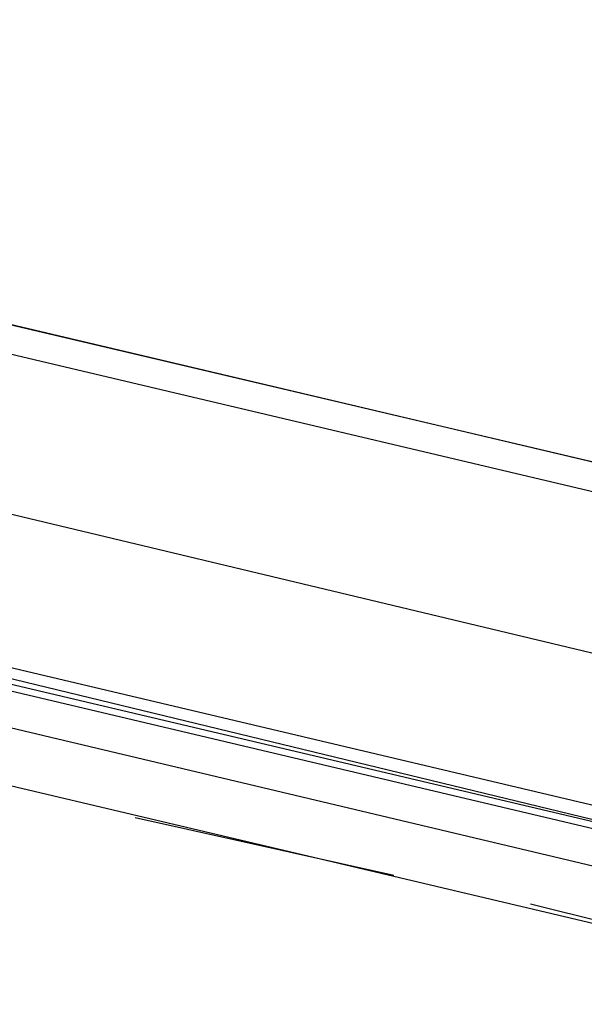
# Model space of a CAD drawing. Header units: feet. Extents: x -79 to 198, y -22 to 181.
# Tile 114 of 164: x 77.28 to 78.33, y 151.71 to 153.54. Entities that reach past the tile are written whole.
import ezdxf

# ---------------------------------------------------------------- set-up
doc = ezdxf.new("R2010")
doc.units = ezdxf.units.FT
doc.layers.add('A-LINEA', color=7, linetype='CONTINUOUS')

msp = doc.modelspace()

# ---------------------------------------------------------------- linework, layer by layer
at = {"layer": 'A-LINEA'}
for p, q in [((90.3333, 149.8844), (75.4933, 153.3911)), ((76.7867, 153.0311), (85.36, 151.0044)), ((78.4133, 151.9511), (76.7867, 152.3378)), ((76.6133, 152.2711), (85.1867, 150.2444)), ((77.9733, 151.9511), (77.4933, 152.0578)), ((78.7067, 151.7778), (78.2267, 151.8978))]:
    msp.add_line(p, q, dxfattribs=at)
for points in [[(73.8267, 153.0711), (75.3733, 153.4178), (81.5467, 151.9644), (83.3067, 151.5511), (85.9733, 150.9111), (90.3333, 149.8844), (91.0267, 152.8178), (91.4533, 154.5778), (91.7733, 154.5111), (93.12, 160.1778)], [(76.72, 152.7511), (78.5067, 152.3244), (80.8933, 151.7511)], [(78.44, 152.0578), (76.7467, 152.4578), (76.7333, 152.4578), (76.7333, 152.4444), (78.44, 152.0311)], [(78.4267, 152.0178), (76.7333, 152.4178), (76.7333, 152.4311), (78.4267, 152.0311)]]:
    msp.add_lwpolyline(points, dxfattribs=at)

doc.saveas('drawing.dxf')
